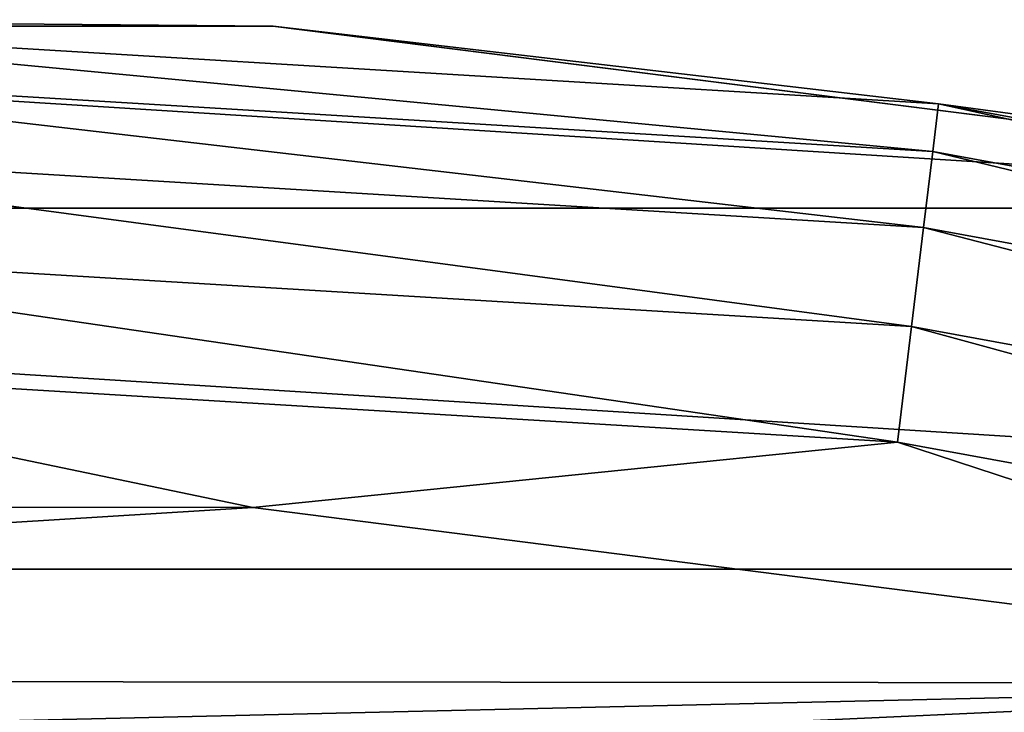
# Model space of a CAD drawing. Header units: metres. Extents: x -31 to 167, y -24 to 31.
# Tile 75 of 155: x 0.98 to 3.03, y 22.53 to 23.97. Entities that reach past the tile are written whole.
import ezdxf

# ---------------------------------------------------------------- set-up
doc = ezdxf.new("R2010")
doc.units = ezdxf.units.M
doc.layers.add('solid_12_381_042_XXX', color=7, linetype='CONTINUOUS')

msp = doc.modelspace()

# ---------------------------------------------------------------- linework, layer by layer
at = {"layer": 'solid_12_381_042_XXX'}
for points in [[(1.507127, 23.952631, -1), (-1.506805, 23.952652, -1), (0, 23.966196, -0.742193)], [(0, 23.966196, -0.742193), (0, 23.866417, -0.50068), (2.876779, 23.692406, -0.50068)], [(2.888806, 23.791456, -0.742193), (0, 23.966196, -0.742193), (2.876779, 23.692406, -0.50068)], [(1.507127, 23.952631, -1), (0, 23.966196, -0.742193), (2.888806, 23.791456, -0.742193)], [(4.497796, 23.574728, -4), (-4.497989, 23.574692, -4), (-1.506974, 23.952591, -4)], [(-1.506974, 23.952591, -4), (-1.506805, 23.952652, -1), (1.507127, 23.952631, -1)], [(1.506764, 23.952606, -4), (-1.506974, 23.952591, -4), (1.507127, 23.952631, -1)], [(4.497796, 23.574728, -4), (-1.506974, 23.952591, -4), (1.506764, 23.952606, -4)], [(1.506764, 23.952606, -4), (1.507127, 23.952631, -1), (4.497291, 23.574867, -1)], [(4.497796, 23.574728, -4), (1.506764, 23.952606, -4), (4.497291, 23.574867, -1)], [(4.497291, 23.574867, -1), (1.507127, 23.952631, -1), (2.888806, 23.791456, -0.742193)], [(0, 23.866417, -0.50068), (0, 23.707478, -0.293264), (2.85762, 23.534622, -0.293264)], [(2.876779, 23.692406, -0.50068), (0, 23.866417, -0.50068), (2.85762, 23.534622, -0.293264)], [(2.888806, 23.791456, -0.742193), (2.876779, 23.692406, -0.50068), (5.711607, 23.172903, -0.50068)], [(5.735486, 23.269783, -0.742193), (2.888806, 23.791456, -0.742193), (5.711607, 23.172903, -0.50068)], [(4.497291, 23.574867, -1), (2.888806, 23.791456, -0.742193), (5.735486, 23.269783, -0.742193)], [(0, 23.707478, -0.293264), (0, 23.500227, -0.134106), (2.832639, 23.328884, -0.134106)], [(2.85762, 23.534622, -0.293264), (0, 23.707478, -0.293264), (2.832639, 23.328884, -0.134106)], [(2.876779, 23.692406, -0.50068), (2.85762, 23.534622, -0.293264), (5.673571, 23.018581, -0.293264)], [(5.711607, 23.172903, -0.50068), (2.876779, 23.692406, -0.50068), (5.673571, 23.018581, -0.293264)], [(7.416117, 22.825451, -4), (-7.416245, 22.825409, -4), (-4.497989, 23.574692, -4)], [(7.416117, 22.825451, -4), (-4.497989, 23.574692, -4), (4.497796, 23.574728, -4)], [(2.85762, 23.534622, -0.293264), (2.832639, 23.328884, -0.134106), (5.623972, 22.817352, -0.134106)], [(5.673571, 23.018581, -0.293264), (2.85762, 23.534622, -0.293264), (5.623972, 22.817352, -0.134106)], [(0, 23.500227, -0.134106), (0, 23.25882, -0.034074), (2.803541, 23.089235, -0.034074)], [(2.832639, 23.328884, -0.134106), (0, 23.500227, -0.134106), (2.803541, 23.089235, -0.034074)], [(2.832639, 23.328884, -0.134106), (2.803541, 23.089235, -0.034074), (5.5662, 22.58296, -0.034074)], [(5.623972, 22.817352, -0.134106), (2.832639, 23.328884, -0.134106), (5.5662, 22.58296, -0.034074)], [(0, 23.25882, -0.034074), (-1.42352, 22.955849), (1.464994, 22.953238)], [(2.803541, 23.089235, -0.034074), (0, 23.25882, -0.034074), (1.464994, 22.953238)], [(2.803541, 23.089235, -0.034074), (1.464994, 22.953238), (4.330167, 22.58868)], [(5.5662, 22.58296, -0.034074), (2.803541, 23.089235, -0.034074), (4.330167, 22.58868)], [(1.464994, 22.953238), (-1.42352, 22.955849), (-4.289686, 22.596405)], [(4.330167, 22.58868), (1.464994, 22.953238), (-4.289686, 22.596405)], [(10.218121, 21.716084, -4), (-10.218286, 21.716007, -4), (-7.416245, 22.825409, -4)], [(10.218121, 21.716084, -4), (-7.416245, 22.825409, -4), (7.416117, 22.825451, -4)], [(4.330167, 22.58868), (-4.289686, 22.596405), (-1.412989, 22.45553)], [(4.330167, 22.58868), (-1.412989, 22.45553), (1.412989, 22.45553)], [(4.330167, 22.58868), (1.412989, 22.45553), (4.216481, 22.10136)]]:
    msp.add_3dface(points, dxfattribs=at)

doc.saveas('drawing.dxf')
